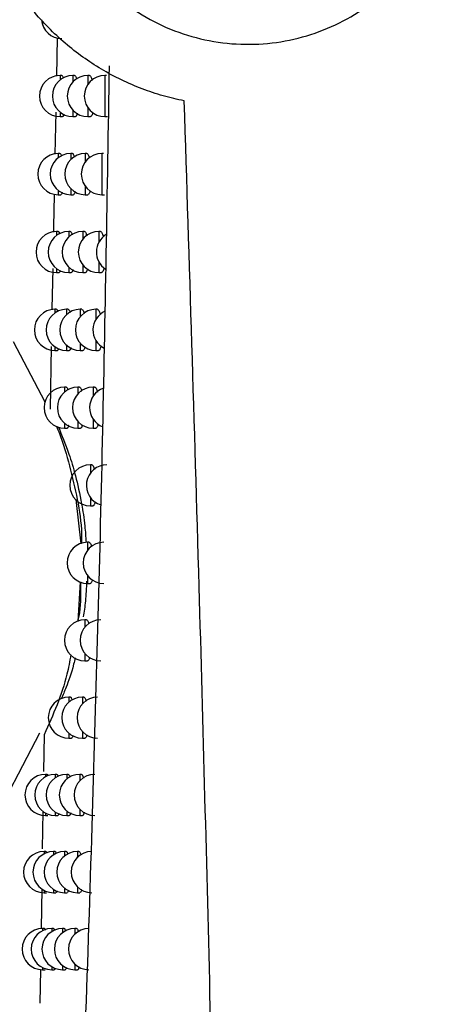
# Model space of a CAD drawing. Header units: millimetres. Extents: x -0.53 to 0.61, y -0.22 to 0.52.
# Tile 13 of 77: x -0.0652 to -0.0547, y 0.0554 to 0.0793. Entities that reach past the tile are written whole.
import ezdxf

# ---------------------------------------------------------------- set-up
doc = ezdxf.new("R2010")
doc.units = ezdxf.units.MM
doc.layers.add('FORMAT', color=7, linetype='Continuous')

msp = doc.modelspace()

# ---------------------------------------------------------------- linework, layer by layer
at = {"layer": 'FORMAT', "color": 7, "linetype": 'Continuous', "lineweight": 25}
for p, q in [((-0.064327, 0.07887), (-0.064346, 0.077942)), ((-0.064221, 0.077957), (-0.064261, 0.077957)), ((-0.064261, 0.077957), (-0.064261, 0.077847)), ((-0.063909, 0.077957), (-0.063948, 0.077957)), ((-0.063948, 0.077957), (-0.063948, 0.077801)), ((-0.063546, 0.077957), (-0.063585, 0.077957)), ((-0.063585, 0.077957), (-0.063585, 0.077738)), ((-0.063133, 0.077957), (-0.063171, 0.077957)), ((-0.063171, 0.077957), (-0.063171, 0.076957)), ((-0.064363, 0.077062), (-0.064384, 0.076047)), ((-0.064261, 0.077067), (-0.064261, 0.076957)), ((-0.063948, 0.077113), (-0.063948, 0.076957)), ((-0.063585, 0.077176), (-0.063585, 0.076957)), ((-0.064261, 0.076957), (-0.0642, 0.076957)), ((-0.063948, 0.076957), (-0.063885, 0.076957)), ((-0.063585, 0.076957), (-0.063521, 0.076957)), ((-0.063171, 0.076957), (-0.063106, 0.076957)), ((-0.064263, 0.076061), (-0.064303, 0.076061)), ((-0.064303, 0.076061), (-0.064303, 0.075959)), ((-0.06396, 0.076061), (-0.064, 0.076061)), ((-0.064, 0.076061), (-0.064, 0.075916)), ((-0.063609, 0.076061), (-0.063647, 0.076061)), ((-0.063647, 0.076061), (-0.063647, 0.075859)), ((-0.063207, 0.076061), (-0.063245, 0.076061)), ((-0.063245, 0.076061), (-0.063245, 0.075061)), ((-0.064303, 0.075164), (-0.064303, 0.075061)), ((-0.064, 0.075207), (-0.064, 0.075061)), ((-0.063647, 0.075264), (-0.063647, 0.075061)), ((-0.064303, 0.075061), (-0.064242, 0.075061)), ((-0.064, 0.075061), (-0.063937, 0.075061)), ((-0.063647, 0.075061), (-0.063583, 0.075061)), ((-0.063245, 0.075061), (-0.06318, 0.075061)), ((-0.064304, 0.074168), (-0.064345, 0.074168)), ((-0.064345, 0.074168), (-0.064345, 0.074072)), ((-0.064011, 0.074168), (-0.06405, 0.074168)), ((-0.06405, 0.074168), (-0.06405, 0.074032)), ((-0.06367, 0.074168), (-0.063708, 0.074168)), ((-0.063708, 0.074168), (-0.063708, 0.07398)), ((-0.063279, 0.074168), (-0.063317, 0.074168)), ((-0.063317, 0.074168), (-0.063317, 0.073906)), ((-0.063317, 0.073429), (-0.063317, 0.073168)), ((-0.064439, 0.073268), (-0.064458, 0.07229)), ((-0.064345, 0.073264), (-0.064345, 0.073168)), ((-0.06405, 0.073304), (-0.06405, 0.073168)), ((-0.063708, 0.073356), (-0.063708, 0.073168)), ((-0.064345, 0.073168), (-0.064284, 0.073168)), ((-0.06405, 0.073168), (-0.063988, 0.073168)), ((-0.063708, 0.073168), (-0.063645, 0.073168)), ((-0.063317, 0.073168), (-0.063253, 0.073168)), ((-0.064345, 0.072277), (-0.064386, 0.072277)), ((-0.064386, 0.072277), (-0.064386, 0.072187)), ((-0.064061, 0.072277), (-0.0641, 0.072277)), ((-0.0641, 0.072277), (-0.0641, 0.07215)), ((-0.063729, 0.072277), (-0.063768, 0.072277)), ((-0.063768, 0.072277), (-0.063768, 0.072102)), ((-0.06335, 0.072277), (-0.063388, 0.072277)), ((-0.063388, 0.072277), (-0.063388, 0.072036)), ((-0.063388, 0.071518), (-0.063388, 0.071277)), ((-0.065405, 0.071496), (-0.064635, 0.07003)), ((-0.064475, 0.071375), (-0.064504, 0.069852)), ((-0.064386, 0.071367), (-0.064386, 0.071277)), ((-0.064386, 0.071277), (-0.064325, 0.071277)), ((-0.0641, 0.071404), (-0.0641, 0.071277)), ((-0.0641, 0.071277), (-0.064038, 0.071277)), ((-0.063768, 0.071452), (-0.063768, 0.071277)), ((-0.063768, 0.071277), (-0.063704, 0.071277)), ((-0.063388, 0.071277), (-0.063323, 0.071277)), ((-0.064109, 0.070388), (-0.064149, 0.070388)), ((-0.064149, 0.070388), (-0.064149, 0.07027)), ((-0.063787, 0.070388), (-0.063826, 0.070388)), ((-0.063826, 0.070388), (-0.063826, 0.070225)), ((-0.063419, 0.070388), (-0.063457, 0.070388)), ((-0.063457, 0.070388), (-0.063457, 0.070166)), ((-0.063457, 0.06961), (-0.063457, 0.069388)), ((-0.064149, 0.069507), (-0.064149, 0.069388)), ((-0.064149, 0.069388), (-0.064087, 0.069388)), ((-0.063826, 0.069551), (-0.063826, 0.069388)), ((-0.063826, 0.069388), (-0.063763, 0.069388)), ((-0.063457, 0.069388), (-0.063392, 0.069388)), ((-0.063486, 0.068502), (-0.063524, 0.068502)), ((-0.063524, 0.068502), (-0.063524, 0.068296)), ((-0.063524, 0.067708), (-0.063524, 0.067502)), ((-0.063877, 0.06766), (-0.063756, 0.066581)), ((-0.063524, 0.067502), (-0.06346, 0.067502)), ((-0.063552, 0.066618), (-0.06359, 0.066618)), ((-0.06359, 0.066618), (-0.06359, 0.066427)), ((-0.06359, 0.065809), (-0.06359, 0.065618)), ((-0.063768, 0.065659), (-0.063828, 0.064697)), ((-0.06359, 0.065618), (-0.063526, 0.065618)), ((-0.063617, 0.064737), (-0.063655, 0.064737)), ((-0.063655, 0.064737), (-0.063655, 0.064559)), ((-0.063655, 0.063914), (-0.063655, 0.063737)), ((-0.063655, 0.063737), (-0.063591, 0.063737)), ((-0.064008, 0.062858), (-0.064047, 0.062858)), ((-0.064047, 0.062858), (-0.064047, 0.062734)), ((-0.06368, 0.062858), (-0.063718, 0.062858)), ((-0.063718, 0.062858), (-0.063718, 0.062692)), ((-0.064762, 0.061981), (-0.065588, 0.060394)), ((-0.064647, 0.061945), (-0.064662, 0.061051)), ((-0.064047, 0.061981), (-0.064047, 0.061858)), ((-0.063718, 0.062023), (-0.063718, 0.061858)), ((-0.064047, 0.061858), (-0.063984, 0.061858)), ((-0.063718, 0.061858), (-0.063654, 0.061858)), ((-0.064573, 0.060981), (-0.064614, 0.060981)), ((-0.064614, 0.060981), (-0.064614, 0.060922)), ((-0.064337, 0.060981), (-0.064377, 0.060981)), ((-0.064377, 0.060981), (-0.064377, 0.060897)), ((-0.06406, 0.060981), (-0.064099, 0.060981)), ((-0.064099, 0.060981), (-0.064099, 0.060866)), ((-0.063742, 0.060981), (-0.06378, 0.060981)), ((-0.06378, 0.060981), (-0.06378, 0.060827)), ((-0.064678, 0.060076), (-0.064693, 0.059172)), ((-0.064614, 0.060041), (-0.064614, 0.059981)), ((-0.064377, 0.060066), (-0.064377, 0.059981)), ((-0.064099, 0.060097), (-0.064099, 0.059981)), ((-0.06378, 0.060136), (-0.06378, 0.059981)), ((-0.064614, 0.059981), (-0.064555, 0.059981)), ((-0.064377, 0.059981), (-0.064316, 0.059981)), ((-0.064099, 0.059981), (-0.064037, 0.059981)), ((-0.06378, 0.059981), (-0.063716, 0.059981)), ((-0.064608, 0.059107), (-0.06465, 0.059107)), ((-0.06465, 0.059107), (-0.06465, 0.059052)), ((-0.06438, 0.059107), (-0.06442, 0.059107)), ((-0.06442, 0.059107), (-0.06442, 0.059028)), ((-0.064111, 0.059107), (-0.06415, 0.059107)), ((-0.06415, 0.059107), (-0.06415, 0.058999)), ((-0.063802, 0.059107), (-0.06384, 0.059107)), ((-0.06384, 0.059107), (-0.06384, 0.058963)), ((-0.064708, 0.058197), (-0.064724, 0.057233)), ((-0.06465, 0.058163), (-0.06465, 0.058107)), ((-0.06442, 0.058186), (-0.06442, 0.058107)), ((-0.06415, 0.058215), (-0.06415, 0.058107)), ((-0.06384, 0.058252), (-0.06384, 0.058107)), ((-0.06465, 0.058107), (-0.064591, 0.058107)), ((-0.06442, 0.058107), (-0.06436, 0.058107)), ((-0.06415, 0.058107), (-0.064088, 0.058107)), ((-0.06384, 0.058107), (-0.063777, 0.058107)), ((-0.064643, 0.057236), (-0.064684, 0.057236)), ((-0.064684, 0.057236), (-0.064684, 0.057184)), ((-0.064422, 0.057236), (-0.064462, 0.057236)), ((-0.064462, 0.057236), (-0.064462, 0.057162)), ((-0.064161, 0.057236), (-0.064201, 0.057236)), ((-0.064201, 0.057236), (-0.064201, 0.057135)), ((-0.063861, 0.057236), (-0.063899, 0.057236)), ((-0.063899, 0.057236), (-0.063899, 0.057101)), ((-0.06474, 0.056244), (-0.064754, 0.055424)), ((-0.064684, 0.056288), (-0.064684, 0.056236)), ((-0.064684, 0.056236), (-0.064626, 0.056236)), ((-0.064462, 0.05631), (-0.064462, 0.056236)), ((-0.064462, 0.056236), (-0.064402, 0.056236)), ((-0.064201, 0.056337), (-0.064201, 0.056236)), ((-0.064201, 0.056236), (-0.064139, 0.056236)), ((-0.063899, 0.056371), (-0.063899, 0.056236)), ((-0.063899, 0.056236), (-0.063836, 0.056236))]:
    msp.add_line(p, q, dxfattribs=at)
for centre, start, end in [((-0.064217, 0.079355), 185.297228, 270), ((-0.064261, 0.077457), 90, 270), ((-0.063948, 0.077457), 90, 270), ((-0.063585, 0.077457), 90, 270), ((-0.063171, 0.077457), 90, 270), ((-0.064303, 0.075561), 90, 270), ((-0.064, 0.075561), 90, 270), ((-0.063647, 0.075561), 90, 270), ((-0.063245, 0.075561), 90, 270), ((-0.064345, 0.073668), 90, 270), ((-0.06405, 0.073668), 90, 270), ((-0.063708, 0.073668), 90, 270), ((-0.063317, 0.073668), 90, 270), ((-0.062878, 0.073668), 121.480847, 236.509713), ((-0.064386, 0.071777), 90, 270), ((-0.0641, 0.071777), 90, 270), ((-0.063768, 0.071777), 90, 270), ((-0.063388, 0.071777), 90, 270), ((-0.06296, 0.071777), 114.807088, 242.642978), ((-0.064149, 0.069888), 90, 270), ((-0.063826, 0.069888), 90, 270), ((-0.063457, 0.069888), 90, 270), ((-0.063041, 0.069888), 109.289711, 248.541928), ((-0.063524, 0.068002), 90, 270), ((-0.06312, 0.068002), 90, 252.534739), ((-0.06359, 0.066118), 90, 270), ((-0.063197, 0.066118), 90, 270), ((-0.063655, 0.064237), 90, 270), ((-0.063272, 0.064237), 90, 270), ((-0.064047, 0.062358), 90, 270), ((-0.063718, 0.062358), 90, 270), ((-0.063346, 0.062358), 90, 270), ((-0.064614, 0.060481), 90, 270), ((-0.064377, 0.060481), 90, 270), ((-0.064099, 0.060481), 90, 270), ((-0.06378, 0.060481), 90, 270), ((-0.063418, 0.060481), 90, 270), ((-0.06465, 0.058607), 90, 270), ((-0.06442, 0.058607), 90, 270), ((-0.06415, 0.058607), 90, 270), ((-0.06384, 0.058607), 90, 270), ((-0.063489, 0.058607), 90, 270), ((-0.064684, 0.056736), 90, 270), ((-0.064462, 0.056736), 90, 270), ((-0.064201, 0.056736), 90, 270), ((-0.063899, 0.056736), 90, 270), ((-0.063558, 0.056736), 90, 270)]:
    msp.add_arc(centre, 0.0005, start, end, dxfattribs=at)
for points, knots in [([(-0.0612385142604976, 0.0773391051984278), (-0.0614111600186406, 0.0773776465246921), (-0.0617576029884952, 0.0774549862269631), (-0.0622686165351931, 0.0776273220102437), (-0.0627713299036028, 0.0778424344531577), (-0.0632540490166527, 0.0781013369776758), (-0.0637114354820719, 0.0783993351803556), (-0.0641428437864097, 0.0787356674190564), (-0.0645503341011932, 0.0791141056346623), (-0.0650382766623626, 0.0796543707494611), (-0.0654531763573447, 0.0802513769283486), (-0.0657863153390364, 0.0808891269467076), (-0.065993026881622, 0.081383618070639), (-0.0662088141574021, 0.082050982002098), (-0.0663413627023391, 0.0827360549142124), (-0.0663885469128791, 0.0834260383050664), (-0.066379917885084, 0.084113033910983), (-0.0662893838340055, 0.084791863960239), (-0.0661188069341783, 0.0854523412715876), (-0.0658946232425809, 0.0861007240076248), (-0.0655925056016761, 0.0867201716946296), (-0.0652181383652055, 0.0872984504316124), (-0.0648993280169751, 0.0877126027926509), (-0.0645448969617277, 0.0881023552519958), (-0.0641563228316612, 0.088464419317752), (-0.0637350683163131, 0.0887957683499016), (-0.0632851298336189, 0.0890920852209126), (-0.0628068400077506, 0.089352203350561), (-0.0623026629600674, 0.0895721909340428), (-0.0618698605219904, 0.0897198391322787), (-0.0616058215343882, 0.0897882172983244), (-0.0615211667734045, 0.0898101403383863)], [0, 0, 0, 0, 0.0311589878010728, 0.0625257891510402, 0.0945576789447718, 0.1268243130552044, 0.157985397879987, 0.1893723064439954, 0.2214877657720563, 0.2538621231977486, 0.3144952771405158, 0.3453052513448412, 0.3766026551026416, 0.4057389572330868, 0.4646989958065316, 0.4948096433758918, 0.5236372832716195, 0.5820401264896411, 0.6116710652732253, 0.6410900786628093, 0.7005630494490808, 0.730869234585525, 0.7613961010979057, 0.7921220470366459, 0.8234634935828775, 0.8550127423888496, 0.8868285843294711, 0.9188563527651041, 0.9515471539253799, 0.9844653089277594, 1, 1, 1, 1]), ([(-0.0547734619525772, 0.0845300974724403), (-0.0547340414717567, 0.0839826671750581), (-0.0546552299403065, 0.0828882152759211), (-0.055214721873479, 0.0813149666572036), (-0.0562172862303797, 0.0799916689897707), (-0.0576344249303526, 0.0790500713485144), (-0.0593191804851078, 0.0786248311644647), (-0.0610770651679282, 0.0788017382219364), (-0.0626694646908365, 0.079575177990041), (-0.0638815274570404, 0.0808282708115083), (-0.0645839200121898, 0.0823710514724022), (-0.064743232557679, 0.0840132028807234), (-0.0643774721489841, 0.0856024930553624), (-0.0635193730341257, 0.0870069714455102), (-0.0622232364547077, 0.088085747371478), (-0.0605977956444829, 0.0886902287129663), (-0.0588300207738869, 0.0887051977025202), (-0.0571582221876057, 0.0881068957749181), (-0.0558217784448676, 0.0869873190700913), (-0.0550453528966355, 0.0857091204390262), (-0.054846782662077, 0.0848480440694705), (-0.0547734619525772, 0.0845300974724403)], [0, 0, 0, 0, 0.0513642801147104, 0.1026902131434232, 0.1552145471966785, 0.209643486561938, 0.2658137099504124, 0.3228168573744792, 0.3791949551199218, 0.4336005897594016, 0.4856268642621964, 0.5360829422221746, 0.5864846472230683, 0.6383004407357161, 0.6923771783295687, 0.7485839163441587, 0.8057749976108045, 0.8622949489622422, 0.9168830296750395, 0.9693096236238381, 1, 1, 1, 1]), ([(-0.0644724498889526, 0.0349402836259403), (-0.0644537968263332, 0.0353325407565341), (-0.0643605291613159, 0.0372938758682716), (-0.0641258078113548, 0.0424143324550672), (-0.0637939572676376, 0.0503598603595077), (-0.0634675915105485, 0.0597756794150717), (-0.0632108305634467, 0.0690534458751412), (-0.0631097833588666, 0.075146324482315), (-0.0630592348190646, 0.0781942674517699)], [0, 0, 0, 0, 0.0278176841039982, 0.1390919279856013, 0.3616631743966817, 0.5844785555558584, 0.79213673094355, 1, 1, 1, 1]), ([(-0.0642205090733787, 0.07795517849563), (-0.0642180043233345, 0.0779553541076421), (-0.0642114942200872, 0.0779558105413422), (-0.0642006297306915, 0.0779396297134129), (-0.0641909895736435, 0.0779187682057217), (-0.0641857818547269, 0.0778988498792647), (-0.06418449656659, 0.0778939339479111)], [0, 0, 0, 0, 0.20905103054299, 0.5433451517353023, 0.8872955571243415, 1, 1, 1, 1]), ([(-0.0639086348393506, 0.0779551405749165), (-0.0639058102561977, 0.0779553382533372), (-0.0638982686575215, 0.0779558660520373), (-0.0638855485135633, 0.0779408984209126), (-0.0638713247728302, 0.0779105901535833), (-0.0638617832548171, 0.0778843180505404), (-0.0638575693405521, 0.0778659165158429), (-0.0638575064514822, 0.0778656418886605)], [0, 0, 0, 0, 0.1642863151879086, 0.4386422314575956, 0.720915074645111, 0.9958348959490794, 0.9999999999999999, 0.9999999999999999, 0.9999999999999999, 0.9999999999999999]), ([(-0.0635463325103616, 0.0779551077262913), (-0.0635432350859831, 0.0779553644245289), (-0.0635346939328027, 0.0779560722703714), (-0.0635202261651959, 0.077941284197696), (-0.0635037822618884, 0.0779118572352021), (-0.0634901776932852, 0.0778765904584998), (-0.0634828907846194, 0.0778474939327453), (-0.0634803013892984, 0.0778371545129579)], [0, 0, 0, 0, 0.1370135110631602, 0.3778149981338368, 0.6255581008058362, 0.8669424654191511, 1, 1, 1, 1]), ([(-0.0601570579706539, 0.0315263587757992), (-0.0602252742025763, 0.03605484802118), (-0.0603446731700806, 0.0439810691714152), (-0.0605991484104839, 0.0553222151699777), (-0.060881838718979, 0.0660628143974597), (-0.0611140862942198, 0.0734053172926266), (-0.0612385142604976, 0.0773391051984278)], [0, 0, 0, 0, 0.2970298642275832, 0.5198917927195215, 0.7427792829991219, 1, 1, 1, 1]), ([(-0.0641660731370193, 0.0770182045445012), (-0.0641693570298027, 0.0770062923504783), (-0.0641760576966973, 0.0769819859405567), (-0.064187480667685, 0.0769630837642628), (-0.0641955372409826, 0.0769545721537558), (-0.0641997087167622, 0.0769569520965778), (-0.0641997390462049, 0.0769569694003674)], [0, 0, 0, 0, 0.3206723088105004, 0.6543204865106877, 0.9974866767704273, 1, 1, 1, 1]), ([(-0.0638410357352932, 0.0770376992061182), (-0.0638423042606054, 0.0770319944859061), (-0.0638471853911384, 0.0770100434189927), (-0.0638571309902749, 0.0769841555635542), (-0.0638705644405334, 0.0769630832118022), (-0.0638801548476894, 0.0769546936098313), (-0.0638851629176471, 0.0769570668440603), (-0.0638853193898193, 0.0769571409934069)], [0, 0, 0, 0, 0.1037224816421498, 0.3991114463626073, 0.6905891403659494, 0.99033276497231, 1, 1, 1, 1]), ([(-0.0634650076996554, 0.0770569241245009), (-0.0634680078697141, 0.0770448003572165), (-0.0634751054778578, 0.0770161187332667), (-0.0634881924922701, 0.0769847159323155), (-0.0635036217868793, 0.0769635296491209), (-0.0635147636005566, 0.0769548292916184), (-0.0635206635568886, 0.0769571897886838), (-0.0635209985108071, 0.0769573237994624)], [0, 0, 0, 0, 0.1924863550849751, 0.4553717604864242, 0.7159527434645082, 0.9838739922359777, 1, 1, 1, 1]), ([(-0.0642629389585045, 0.0760595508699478), (-0.0642604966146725, 0.07605972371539), (-0.064254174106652, 0.0760601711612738), (-0.0642436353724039, 0.0760437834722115), (-0.0642347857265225, 0.0760245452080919), (-0.0642302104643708, 0.0760067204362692), (-0.0642294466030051, 0.076003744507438)], [0, 0, 0, 0, 0.2197364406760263, 0.5688328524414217, 0.9280146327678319, 0.9999999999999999, 0.9999999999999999, 0.9999999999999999, 0.9999999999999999]), ([(-0.0639604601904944, 0.076059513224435), (-0.0639576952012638, 0.0760597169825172), (-0.0639503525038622, 0.076060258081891), (-0.0639380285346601, 0.0760447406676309), (-0.0639245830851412, 0.0760175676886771), (-0.063916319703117, 0.0759889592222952), (-0.0639125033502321, 0.0759757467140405)], [0, 0, 0, 0, 0.1717981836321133, 0.4562267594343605, 0.7488642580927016, 1, 1, 1, 1]), ([(-0.0636086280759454, 0.0760594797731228), (-0.0636055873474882, 0.0760597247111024), (-0.0635972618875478, 0.0760603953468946), (-0.0635831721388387, 0.0760455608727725), (-0.0635672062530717, 0.076015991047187), (-0.0635545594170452, 0.0759826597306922), (-0.0635480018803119, 0.0759559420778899), (-0.0635460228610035, 0.0759478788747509)], [0, 0, 0, 0, 0.1424262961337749, 0.389960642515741, 0.6446319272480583, 0.8927523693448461, 1, 1, 1, 1]), ([(-0.0642108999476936, 0.0751189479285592), (-0.0642137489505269, 0.0751083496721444), (-0.0642199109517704, 0.0750854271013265), (-0.0642306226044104, 0.0750674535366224), (-0.0642384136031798, 0.0750589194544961), (-0.0642424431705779, 0.0750612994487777), (-0.0642424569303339, 0.0750613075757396)], [0, 0, 0, 0, 0.2973512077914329, 0.6431297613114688, 0.9987813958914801, 1, 1, 1, 1]), ([(-0.0638953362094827, 0.0751379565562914), (-0.0638962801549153, 0.0751336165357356), (-0.0639007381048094, 0.0751131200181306), (-0.0639100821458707, 0.0750884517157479), (-0.0639231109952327, 0.0750673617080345), (-0.0639324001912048, 0.0750590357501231), (-0.0639372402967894, 0.0750614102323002), (-0.0639373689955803, 0.0750614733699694)], [0, 0, 0, 0, 0.0814954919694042, 0.384876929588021, 0.683990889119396, 0.9915972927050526, 1, 1, 1, 1]), ([(-0.0635302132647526, 0.0751568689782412), (-0.0635327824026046, 0.0751462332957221), (-0.0635393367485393, 0.0751190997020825), (-0.0635516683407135, 0.075088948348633), (-0.0635666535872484, 0.0750677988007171), (-0.0635774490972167, 0.0750591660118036), (-0.0635831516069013, 0.0750615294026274), (-0.0635834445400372, 0.0750616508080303)], [0, 0, 0, 0, 0.1738522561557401, 0.443529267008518, 0.7105640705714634, 0.9851319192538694, 1, 1, 1, 1]), ([(-0.0644035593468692, 0.075075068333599), (-0.0644058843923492, 0.0749606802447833), (-0.0644121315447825, 0.0746533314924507), (-0.0644180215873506, 0.0743470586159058), (-0.0644217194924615, 0.0741547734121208)], [0, 0, 0, 0, 0.3721768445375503, 0.9999999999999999, 0.9999999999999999, 0.9999999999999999, 0.9999999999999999]), ([(-0.0643044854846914, 0.0741662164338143), (-0.064302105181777, 0.0741663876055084), (-0.0642959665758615, 0.074166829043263), (-0.0642857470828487, 0.0741502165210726), (-0.0642775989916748, 0.074132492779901), (-0.0642735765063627, 0.0741165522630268), (-0.0642732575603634, 0.0741152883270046)], [0, 0, 0, 0, 0.2302364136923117, 0.593760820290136, 0.9677889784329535, 1, 1, 1, 1]), ([(-0.0640111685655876, 0.0741661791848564), (-0.0640084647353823, 0.0741663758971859), (-0.0640013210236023, 0.0741668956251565), (-0.0639893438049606, 0.0741512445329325), (-0.0639768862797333, 0.0741256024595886), (-0.0639694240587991, 0.0740991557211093), (-0.0639662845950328, 0.0740880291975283)], [0, 0, 0, 0, 0.1799032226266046, 0.4753171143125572, 0.7792583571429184, 1, 1, 1, 1]), ([(-0.0636695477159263, 0.0741661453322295), (-0.0636665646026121, 0.0741663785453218), (-0.0636584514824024, 0.0741670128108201), (-0.0636447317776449, 0.0741521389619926), (-0.0636292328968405, 0.0741224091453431), (-0.0636174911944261, 0.0740910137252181), (-0.0636116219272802, 0.074066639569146), (-0.0636102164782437, 0.0740608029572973)], [0, 0, 0, 0, 0.1480315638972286, 0.402598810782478, 0.6645070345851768, 0.9196631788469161, 1, 1, 1, 1]), ([(-0.0632793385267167, 0.0741661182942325), (-0.063276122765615, 0.0741664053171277), (-0.063267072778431, 0.0741672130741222), (-0.0632516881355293, 0.0741525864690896), (-0.0632340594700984, 0.074123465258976), (-0.0632180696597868, 0.0740839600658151), (-0.06320897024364, 0.0740495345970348), (-0.0632048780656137, 0.0740340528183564)], [0, 0, 0, 0, 0.1252111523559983, 0.3523767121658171, 0.5860866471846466, 0.8138554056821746, 1, 1, 1, 1]), ([(-0.0642547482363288, 0.0732220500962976), (-0.0642571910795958, 0.0732128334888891), (-0.0642628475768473, 0.0731914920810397), (-0.0642728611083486, 0.0731723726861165), (-0.0642804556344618, 0.0731694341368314), (-0.0642843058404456, 0.0731679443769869)], [0, 0, 0, 0, 0.2726074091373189, 0.6312329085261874, 1, 1, 1, 1]), ([(-0.0639484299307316, 0.0732405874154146), (-0.0639490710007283, 0.073237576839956), (-0.0639531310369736, 0.0732185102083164), (-0.0639619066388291, 0.0731950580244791), (-0.0639745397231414, 0.0731739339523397), (-0.0639835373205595, 0.0731656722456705), (-0.0639882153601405, 0.0731680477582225), (-0.0639883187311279, 0.0731681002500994)], [0, 0, 0, 0, 0.0584361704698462, 0.3700890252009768, 0.677113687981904, 0.9928651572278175, 1, 1, 1, 1]), ([(-0.0635939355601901, 0.0732591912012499), (-0.0635961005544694, 0.0732500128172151), (-0.0636021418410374, 0.0732244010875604), (-0.0636137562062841, 0.0731954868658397), (-0.0636283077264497, 0.0731743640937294), (-0.0636387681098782, 0.0731657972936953), (-0.0636442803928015, 0.0731681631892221), (-0.0636445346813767, 0.0731682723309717)], [0, 0, 0, 0, 0.1545396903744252, 0.4312337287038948, 0.7049451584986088, 0.9863887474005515, 1, 1, 1, 1]), ([(-0.0631901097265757, 0.0732777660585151), (-0.0631941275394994, 0.0732623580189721), (-0.0632024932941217, 0.0732302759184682), (-0.0632173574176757, 0.0731961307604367), (-0.0632338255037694, 0.0731748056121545), (-0.0632458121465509, 0.0731659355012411), (-0.0632522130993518, 0.0731682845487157), (-0.063252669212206, 0.0731684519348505)], [0, 0, 0, 0, 0.2299849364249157, 0.4788668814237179, 0.7262089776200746, 0.9804904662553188, 1, 1, 1, 1]), ([(-0.0643451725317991, 0.072275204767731), (-0.064342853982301, 0.072275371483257), (-0.0643368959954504, 0.072275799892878), (-0.0643269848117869, 0.0722590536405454), (-0.0643192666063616, 0.0722419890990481), (-0.0643155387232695, 0.0722268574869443), (-0.0643154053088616, 0.0722263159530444)], [0, 0, 0, 0, 0.235586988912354, 0.6053889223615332, 0.9858775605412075, 1, 1, 1, 1]), ([(-0.0640607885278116, 0.0722751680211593), (-0.0640581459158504, 0.0722753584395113), (-0.0640511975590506, 0.0722758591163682), (-0.0640395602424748, 0.0722600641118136), (-0.0640280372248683, 0.0722359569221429), (-0.0640213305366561, 0.0722116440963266), (-0.0640188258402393, 0.0722025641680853)], [0, 0, 0, 0, 0.1885015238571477, 0.4956368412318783, 0.8116392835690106, 1, 1, 1, 1]), ([(-0.063729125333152, 0.0722751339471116), (-0.0637262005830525, 0.0722753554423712), (-0.0637182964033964, 0.0722759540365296), (-0.0637049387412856, 0.0722610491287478), (-0.0636898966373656, 0.0722311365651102), (-0.0636790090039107, 0.0722016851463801), (-0.0636737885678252, 0.072179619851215), (-0.063672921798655, 0.0721759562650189)], [0, 0, 0, 0, 0.1538412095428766, 0.41575810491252, 0.6852292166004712, 0.9477373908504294, 1, 1, 1, 1]), ([(-0.0633499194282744, 0.0722751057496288), (-0.0633467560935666, 0.0722753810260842), (-0.0633379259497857, 0.0722761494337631), (-0.0633229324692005, 0.0722614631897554), (-0.0633058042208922, 0.0722322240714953), (-0.0632908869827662, 0.0721946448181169), (-0.063282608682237, 0.0721626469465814), (-0.063279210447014, 0.0721495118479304)], [0, 0, 0, 0, 0.1301882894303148, 0.3634080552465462, 0.6033478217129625, 0.8371746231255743, 1, 1, 1, 1]), ([(-0.0642976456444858, 0.0713275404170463), (-0.0642997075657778, 0.071319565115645), (-0.0643048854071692, 0.0712995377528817), (-0.0643142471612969, 0.0712813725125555), (-0.0643215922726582, 0.0712784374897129), (-0.0643253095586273, 0.0712769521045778)], [0, 0, 0, 0, 0.2463290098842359, 0.618574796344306, 1, 1, 1, 1]), ([(-0.0640003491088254, 0.0713456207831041), (-0.0640007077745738, 0.0713439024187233), (-0.064004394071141, 0.0713262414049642), (-0.0640126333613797, 0.0713040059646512), (-0.0640248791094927, 0.0712828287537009), (-0.0640335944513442, 0.07127463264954), (-0.0640381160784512, 0.07127700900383), (-0.064038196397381, 0.0712770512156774)], [0, 0, 0, 0, 0.0345139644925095, 0.3547277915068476, 0.6699478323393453, 0.9941371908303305, 1, 1, 1, 1]), ([(-0.06365621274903, 0.0713639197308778), (-0.0636579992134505, 0.0713561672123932), (-0.0636635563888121, 0.0713320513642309), (-0.0636744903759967, 0.0713043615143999), (-0.0636886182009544, 0.0712832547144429), (-0.063698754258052, 0.0712747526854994), (-0.0637040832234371, 0.0712771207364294), (-0.0637043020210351, 0.071277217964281)], [0, 0, 0, 0, 0.1345255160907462, 0.418470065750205, 0.6990886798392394, 0.9876451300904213, 0.9999999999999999, 0.9999999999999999, 0.9999999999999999, 0.9999999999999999]), ([(-0.0632638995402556, 0.0713819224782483), (-0.063267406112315, 0.0713681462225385), (-0.0632751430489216, 0.07133775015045), (-0.0632891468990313, 0.0713049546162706), (-0.0633051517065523, 0.0712836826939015), (-0.0633167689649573, 0.0712748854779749), (-0.0633229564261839, 0.0712772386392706), (-0.0633233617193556, 0.0712773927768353)], [0, 0, 0, 0, 0.2117971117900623, 0.4673113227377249, 0.720952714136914, 0.9817217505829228, 0.9999999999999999, 0.9999999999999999, 0.9999999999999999, 0.9999999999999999]), ([(-0.0641093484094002, 0.0703865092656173), (-0.0641067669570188, 0.0703866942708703), (-0.0641000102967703, 0.0703871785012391), (-0.0640887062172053, 0.0703712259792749), (-0.0640780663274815, 0.0703486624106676), (-0.0640720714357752, 0.0703264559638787), (-0.0640701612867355, 0.0703193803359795)], [0, 0, 0, 0, 0.1976419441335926, 0.5173054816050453, 0.8461993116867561, 1, 1, 1, 1]), ([(-0.0637873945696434, 0.0703864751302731), (-0.0637845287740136, 0.0703866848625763), (-0.0637768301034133, 0.0703872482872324), (-0.0637638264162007, 0.070372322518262), (-0.0637492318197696, 0.0703421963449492), (-0.0637391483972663, 0.0703147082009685), (-0.0637345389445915, 0.0702949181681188), (-0.0637341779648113, 0.0702933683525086)], [0, 0, 0, 0, 0.1598680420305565, 0.4294693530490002, 0.7068478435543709, 0.9770423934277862, 1, 1, 1, 1]), ([(-0.0634189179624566, 0.0703864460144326), (-0.0634158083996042, 0.0703867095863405), (-0.0634071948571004, 0.0703874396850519), (-0.0633925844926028, 0.0703726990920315), (-0.0633759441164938, 0.0703433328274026), (-0.0633620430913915, 0.0703076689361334), (-0.0633545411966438, 0.0702780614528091), (-0.0633517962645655, 0.0702672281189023)], [0, 0, 0, 0, 0.1353264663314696, 0.3748566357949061, 0.6212898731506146, 0.8614305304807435, 1, 1, 1, 1]), ([(-0.0643475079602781, 0.06943948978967), (-0.0642994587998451, 0.0693180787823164), (-0.0641484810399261, 0.0689365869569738), (-0.0639083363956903, 0.0680024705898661), (-0.0637201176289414, 0.0671633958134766), (-0.0637383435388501, 0.0665973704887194), (-0.0637387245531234, 0.066585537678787)], [0, 0, 0, 0, 0.1329533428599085, 0.4177595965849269, 0.9878282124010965, 1, 1, 1, 1]), ([(-0.0643008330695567, 0.0694155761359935), (-0.0642170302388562, 0.0692179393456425), (-0.0640850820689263, 0.0689067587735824), (-0.0638848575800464, 0.0682600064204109), (-0.0637523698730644, 0.0676662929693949), (-0.0636613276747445, 0.0670943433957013), (-0.0636366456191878, 0.0667504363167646), (-0.0636269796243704, 0.0666157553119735)], [0, 0, 0, 0, 0.3679960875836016, 0.5794125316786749, 0.7893616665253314, 0.9175097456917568, 1, 1, 1, 1]), ([(-0.0640511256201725, 0.0694530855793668), (-0.0640512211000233, 0.0694526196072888), (-0.0640545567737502, 0.0694363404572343), (-0.0640622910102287, 0.0694153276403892), (-0.0640741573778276, 0.0693940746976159), (-0.0640825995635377, 0.069385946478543), (-0.0640869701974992, 0.0693883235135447), (-0.0640870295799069, 0.06938835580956)], [0, 0, 0, 0, 0.0096969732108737, 0.3387724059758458, 0.6624831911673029, 0.9954142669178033, 1, 1, 1, 1]), ([(-0.0637170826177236, 0.0694710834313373), (-0.0637185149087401, 0.0694647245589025), (-0.0637236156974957, 0.0694420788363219), (-0.0637339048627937, 0.0694156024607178), (-0.0637476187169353, 0.0693944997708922), (-0.063757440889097, 0.0693860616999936), (-0.0637625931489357, 0.0693884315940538), (-0.063762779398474, 0.0693885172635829)], [0, 0, 0, 0, 0.113785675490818, 0.405222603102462, 0.6929870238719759, 0.9889017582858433, 1, 1, 1, 1]), ([(-0.0633359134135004, 0.0694887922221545), (-0.0633389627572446, 0.069476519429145), (-0.063346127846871, 0.0694476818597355), (-0.0633593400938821, 0.0694161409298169), (-0.0633748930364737, 0.0693949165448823), (-0.0633861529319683, 0.0693861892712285), (-0.0633921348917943, 0.0693885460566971), (-0.0633924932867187, 0.0693886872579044)], [0, 0, 0, 0, 0.1941074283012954, 0.4560971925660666, 0.7158816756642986, 0.9829777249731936, 1, 1, 1, 1]), ([(-0.0634863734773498, 0.0685001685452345), (-0.0634833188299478, 0.0685004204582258), (-0.0634749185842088, 0.068501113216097), (-0.0634606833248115, 0.0684863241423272), (-0.063444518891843, 0.0684568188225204), (-0.063431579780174, 0.0684230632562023), (-0.0634248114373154, 0.0683958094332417), (-0.0634226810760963, 0.0683872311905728)], [0, 0, 0, 0, 0.1406351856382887, 0.3867451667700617, 0.639949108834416, 0.8866726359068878, 0.9999999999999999, 0.9999999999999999, 0.9999999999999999, 0.9999999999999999]), ([(-0.0634062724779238, 0.0675981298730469), (-0.0634088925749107, 0.0675873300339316), (-0.0634155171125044, 0.0675600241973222), (-0.0634279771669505, 0.0675297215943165), (-0.0634430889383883, 0.0675085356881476), (-0.0634540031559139, 0.0674998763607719), (-0.0634597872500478, 0.0675022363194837), (-0.0634601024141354, 0.0675023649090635)], [0, 0, 0, 0, 0.1757918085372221, 0.4444642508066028, 0.7105969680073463, 0.9842309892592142, 1, 1, 1, 1]), ([(-0.0635523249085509, 0.0666163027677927), (-0.0635493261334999, 0.0666165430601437), (-0.0635411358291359, 0.0666171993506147), (-0.0635272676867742, 0.0666023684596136), (-0.0635115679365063, 0.0665727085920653), (-0.0634995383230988, 0.0665408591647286), (-0.0634934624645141, 0.0665159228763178), (-0.0634919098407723, 0.0665095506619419)], [0, 0, 0, 0, 0.1461246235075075, 0.399098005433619, 0.6593644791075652, 0.9129540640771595, 1, 1, 1, 1]), ([(-0.0637669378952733, 0.0656580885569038), (-0.0637583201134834, 0.0654071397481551), (-0.0637471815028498, 0.0650827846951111), (-0.0638172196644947, 0.0647674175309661), (-0.0638330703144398, 0.0646960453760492)], [0, 0, 0, 0, 0.7736855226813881, 1, 1, 1, 1]), ([(-0.0636139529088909, 0.0656773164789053), (-0.0636215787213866, 0.0655076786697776), (-0.0636367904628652, 0.0651692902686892), (-0.0636774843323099, 0.0649282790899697), (-0.0636977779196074, 0.0648080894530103)], [0, 0, 0, 0, 0.5013109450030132, 1, 1, 1, 1]), ([(-0.0634750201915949, 0.065709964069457), (-0.0634772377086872, 0.0657006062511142), (-0.0634833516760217, 0.0656748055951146), (-0.0634950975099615, 0.0656457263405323), (-0.0635097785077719, 0.0656245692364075), (-0.0635203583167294, 0.0656159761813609), (-0.0635259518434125, 0.0656183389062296), (-0.0635262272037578, 0.0656184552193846)], [0, 0, 0, 0, 0.1568298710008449, 0.4323992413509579, 0.7050921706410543, 0.9854821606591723, 1, 1, 1, 1]), ([(-0.0636168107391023, 0.0647348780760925), (-0.06361386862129, 0.0647351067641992), (-0.0636058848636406, 0.064735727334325), (-0.063592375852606, 0.0647208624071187), (-0.063577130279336, 0.0646910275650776), (-0.0635659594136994, 0.0646610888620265), (-0.0635605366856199, 0.0646384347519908), (-0.0635595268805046, 0.0646342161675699)], [0, 0, 0, 0, 0.1518056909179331, 0.4119413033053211, 0.6795778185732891, 0.9403318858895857, 1, 1, 1, 1]), ([(-0.063997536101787, 0.0638827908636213), (-0.0640262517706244, 0.0637255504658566), (-0.0641487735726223, 0.0630546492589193), (-0.0644311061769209, 0.062426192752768), (-0.0646472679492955, 0.0619450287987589)], [0, 0, 0, 0, 0.234371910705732, 1, 1, 1, 1]), ([(-0.0638947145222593, 0.0638090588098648), (-0.0639064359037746, 0.0637577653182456), (-0.0639766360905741, 0.0634505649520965), (-0.0640976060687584, 0.0631281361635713), (-0.0641920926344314, 0.0629059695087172), (-0.0642305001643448, 0.0628156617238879)], [0, 0, 0, 0, 0.1063151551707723, 0.6367290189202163, 1, 1, 1, 1]), ([(-0.0635421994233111, 0.063824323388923), (-0.0635440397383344, 0.0638163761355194), (-0.0635496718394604, 0.0637920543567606), (-0.0635607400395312, 0.0637641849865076), (-0.0635750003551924, 0.0637430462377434), (-0.0635852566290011, 0.0637345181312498), (-0.0635906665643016, 0.0637368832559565), (-0.063590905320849, 0.0637369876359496)], [0, 0, 0, 0, 0.1372004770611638, 0.4198884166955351, 0.6993606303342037, 0.9867318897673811, 1, 1, 1, 1]), ([(-0.0640080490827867, 0.0628559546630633), (-0.0640054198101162, 0.0628561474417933), (-0.0639985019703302, 0.0628566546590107), (-0.063986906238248, 0.062840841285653), (-0.063975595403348, 0.0628172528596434), (-0.0639690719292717, 0.062793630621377), (-0.0639667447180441, 0.0627852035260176)], [0, 0, 0, 0, 0.1908414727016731, 0.5021201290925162, 0.8223842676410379, 1, 1, 1, 1]), ([(-0.0636798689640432, 0.0628559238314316), (-0.0636769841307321, 0.0628561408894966), (-0.0636692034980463, 0.0628567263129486), (-0.0636560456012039, 0.0628418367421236), (-0.0636412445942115, 0.0628117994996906), (-0.0636308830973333, 0.0627837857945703), (-0.0636260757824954, 0.0627633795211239), (-0.0636255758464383, 0.0627612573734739)], [0, 0, 0, 0, 0.1576901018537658, 0.4253031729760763, 0.7006341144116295, 0.9688674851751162, 1, 1, 1, 1]), ([(-0.0639472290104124, 0.0619246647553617), (-0.063947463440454, 0.0619235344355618), (-0.0639509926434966, 0.0619065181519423), (-0.0639590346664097, 0.0618848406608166), (-0.0639711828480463, 0.0618636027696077), (-0.0639798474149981, 0.0618554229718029), (-0.0639843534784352, 0.0618577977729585), (-0.0639844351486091, 0.0618578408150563)], [0, 0, 0, 0, 0.0230536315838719, 0.3470585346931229, 0.6659655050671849, 0.9939457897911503, 1, 1, 1, 1]), ([(-0.0636078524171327, 0.0619412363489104), (-0.0636093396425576, 0.0619346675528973), (-0.0636145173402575, 0.0619117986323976), (-0.0636249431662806, 0.0618851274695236), (-0.0636387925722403, 0.0618639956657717), (-0.063648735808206, 0.0618555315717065), (-0.0636539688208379, 0.0618578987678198), (-0.0636541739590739, 0.0618579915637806)], [0, 0, 0, 0, 0.1168816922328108, 0.4069175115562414, 0.693395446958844, 0.9879808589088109, 0.9999999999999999, 0.9999999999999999, 0.9999999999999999, 0.9999999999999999]), ([(-0.0645725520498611, 0.0609795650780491), (-0.0645705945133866, 0.0609796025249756), (-0.0645656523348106, 0.0609796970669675), (-0.0645584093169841, 0.0609669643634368), (-0.0645533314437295, 0.0609491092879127), (-0.0645512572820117, 0.060941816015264)], [0, 0, 0, 0, 0.2795213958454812, 0.7057057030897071, 1, 1, 1, 1]), ([(-0.0643372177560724, 0.0609795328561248), (-0.0643349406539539, 0.0609796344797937), (-0.0643290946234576, 0.0609798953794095), (-0.0643192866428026, 0.0609649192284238), (-0.0643120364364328, 0.0609432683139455), (-0.0643083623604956, 0.0609322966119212)], [0, 0, 0, 0, 0.2393747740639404, 0.6145496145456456, 1, 1, 1, 1]), ([(-0.0640602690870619, 0.0609795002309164), (-0.0640576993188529, 0.0609796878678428), (-0.0640509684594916, 0.0609801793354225), (-0.0640396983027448, 0.0609642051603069), (-0.064029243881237, 0.060942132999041), (-0.0640234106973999, 0.0609205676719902), (-0.064021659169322, 0.0609140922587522)], [0, 0, 0, 0, 0.1999935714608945, 0.5238326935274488, 0.8570214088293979, 1, 1, 1, 1]), ([(-0.0637415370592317, 0.0609794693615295), (-0.063738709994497, 0.060979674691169), (-0.063731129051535, 0.0609802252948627), (-0.0637183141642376, 0.0609653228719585), (-0.0637039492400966, 0.0609350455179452), (-0.0636943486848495, 0.060908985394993), (-0.0636901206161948, 0.0608907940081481), (-0.0636900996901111, 0.0608907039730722)], [0, 0, 0, 0, 0.163790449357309, 0.4392138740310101, 0.722581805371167, 0.9986269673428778, 0.9999999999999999, 0.9999999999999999, 0.9999999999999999, 0.9999999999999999]), ([(-0.0640016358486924, 0.0600444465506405), (-0.0640051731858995, 0.0600318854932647), (-0.0640122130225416, 0.0600068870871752), (-0.0640241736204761, 0.0599874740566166), (-0.0640325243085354, 0.0599789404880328), (-0.0640368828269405, 0.0599813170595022), (-0.064036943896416, 0.0599813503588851)], [0, 0, 0, 0, 0.3308001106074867, 0.6583423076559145, 0.9952128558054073, 1, 1, 1, 1]), ([(-0.0636720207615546, 0.0600607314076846), (-0.0636731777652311, 0.0600555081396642), (-0.0636779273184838, 0.0600340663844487), (-0.0636877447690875, 0.0600085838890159), (-0.0637011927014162, 0.0599874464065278), (-0.0637108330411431, 0.0599790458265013), (-0.0637158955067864, 0.0599814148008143), (-0.0637160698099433, 0.0599814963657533)], [0, 0, 0, 0, 0.0958507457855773, 0.393471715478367, 0.6871894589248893, 0.9892297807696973, 1, 1, 1, 1]), ([(-0.0642903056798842, 0.060028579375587), (-0.0642920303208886, 0.0600217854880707), (-0.0642967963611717, 0.0600030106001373), (-0.0643056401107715, 0.0599857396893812), (-0.0643128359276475, 0.0599827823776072), (-0.0643164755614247, 0.0599812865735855)], [0, 0, 0, 0, 0.2188961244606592, 0.604918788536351, 1, 1, 1, 1]), ([(-0.0646078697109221, 0.0591056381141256), (-0.0646059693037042, 0.0591056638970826), (-0.0646011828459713, 0.0591057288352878), (-0.0645943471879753, 0.059093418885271), (-0.0645896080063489, 0.0590762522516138), (-0.0645877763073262, 0.0590696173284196)], [0, 0, 0, 0, 0.2877375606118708, 0.724709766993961, 1, 1, 1, 1]), ([(-0.0643799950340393, 0.05910560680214), (-0.0643777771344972, 0.0591056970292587), (-0.0643721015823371, 0.059105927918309), (-0.0643628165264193, 0.0590913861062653), (-0.064356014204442, 0.0590704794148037), (-0.0643526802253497, 0.0590602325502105)], [0, 0, 0, 0, 0.246453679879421, 0.6306691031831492, 1, 1, 1, 1]), ([(-0.0641113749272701, 0.0591055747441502), (-0.0641088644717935, 0.059105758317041), (-0.0641023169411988, 0.0591062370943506), (-0.0640913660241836, 0.0590900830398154), (-0.0640817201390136, 0.059069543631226), (-0.0640765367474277, 0.0590500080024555), (-0.064075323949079, 0.0590454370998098)], [0, 0, 0, 0, 0.209730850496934, 0.5470000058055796, 0.8940080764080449, 1, 1, 1, 1]), ([(-0.0638018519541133, 0.059105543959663), (-0.0637990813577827, 0.0591057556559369), (-0.0637916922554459, 0.0591063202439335), (-0.06377926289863, 0.0590908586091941), (-0.0637657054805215, 0.0590638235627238), (-0.0637573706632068, 0.0590353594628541), (-0.0637535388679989, 0.0590222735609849)], [0, 0, 0, 0, 0.1711904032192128, 0.4565599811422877, 0.7501623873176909, 1, 1, 1, 1]), ([(-0.064335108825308, 0.0581513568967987), (-0.0643365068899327, 0.0581457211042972), (-0.0643408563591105, 0.0581281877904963), (-0.0643491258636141, 0.0581118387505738), (-0.0643560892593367, 0.0581088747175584), (-0.0643596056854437, 0.0581073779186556)], [0, 0, 0, 0, 0.1899455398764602, 0.5909328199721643, 1, 1, 1, 1]), ([(-0.0640551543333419, 0.058166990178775), (-0.0640582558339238, 0.058155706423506), (-0.0640647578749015, 0.0581320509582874), (-0.0640760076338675, 0.0581135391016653), (-0.0640840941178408, 0.058104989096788), (-0.0640883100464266, 0.0581073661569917), (-0.0640883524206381, 0.0581073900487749)], [0, 0, 0, 0, 0.3090673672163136, 0.6479343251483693, 0.9964613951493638, 1, 1, 1, 1]), ([(-0.0637347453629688, 0.0581828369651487), (-0.063735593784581, 0.058178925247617), (-0.0637399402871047, 0.0581588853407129), (-0.0637491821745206, 0.058134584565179), (-0.0637622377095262, 0.0581134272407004), (-0.0637715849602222, 0.0581050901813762), (-0.0637764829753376, 0.0581074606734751), (-0.0637766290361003, 0.0581075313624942)], [0, 0, 0, 0, 0.0740839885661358, 0.3795356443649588, 0.6807352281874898, 0.9904793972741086, 1, 1, 1, 1]), ([(-0.0646425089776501, 0.0572342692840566), (-0.0646406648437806, 0.0572342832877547), (-0.0646360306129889, 0.0572343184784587), (-0.06462958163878, 0.0572224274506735), (-0.0646251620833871, 0.0572059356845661), (-0.0646235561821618, 0.0571999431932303)], [0, 0, 0, 0, 0.296166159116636, 0.7442530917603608, 1, 1, 1, 1]), ([(-0.064421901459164, 0.0572342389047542), (-0.0644197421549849, 0.0572343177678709), (-0.064414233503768, 0.0572345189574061), (-0.0644054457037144, 0.0572204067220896), (-0.0643990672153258, 0.057200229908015), (-0.0643960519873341, 0.0571906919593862)], [0, 0, 0, 0, 0.2536953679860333, 0.6472081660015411, 1, 1, 1, 1]), ([(-0.0641613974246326, 0.0572342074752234), (-0.0641589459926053, 0.057234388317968), (-0.0641525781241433, 0.0572348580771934), (-0.0641419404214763, 0.0572184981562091), (-0.0641330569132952, 0.0571995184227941), (-0.0641284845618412, 0.0571819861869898), (-0.0641277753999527, 0.0571792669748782)], [0, 0, 0, 0, 0.2201137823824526, 0.5717701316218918, 0.9335824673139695, 1, 1, 1, 1]), ([(-0.0638608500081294, 0.0572341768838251), (-0.0638581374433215, 0.0572343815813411), (-0.0638509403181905, 0.0572349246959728), (-0.0638388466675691, 0.0572193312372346), (-0.0638262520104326, 0.0571937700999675), (-0.0638186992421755, 0.057167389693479), (-0.0638155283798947, 0.0571563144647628)], [0, 0, 0, 0, 0.1790487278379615, 0.4750618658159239, 0.7796163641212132, 1, 1, 1, 1]), ([(-0.0643789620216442, 0.0562767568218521), (-0.0643800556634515, 0.0562722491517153), (-0.0643840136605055, 0.05625593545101), (-0.0643917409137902, 0.0562405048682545), (-0.0643984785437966, 0.0562375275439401), (-0.0644018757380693, 0.0562360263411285)], [0, 0, 0, 0, 0.1591672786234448, 0.5760420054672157, 1, 1, 1, 1]), ([(-0.064107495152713, 0.0562921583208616), (-0.0641101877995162, 0.0562821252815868), (-0.0641161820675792, 0.0562597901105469), (-0.0641267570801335, 0.0562421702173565), (-0.0641345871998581, 0.0562335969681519), (-0.0641386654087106, 0.0562359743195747), (-0.0641386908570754, 0.0562359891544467)], [0, 0, 0, 0, 0.2861042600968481, 0.6369144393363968, 0.9977343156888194, 1, 1, 1, 1]), ([(-0.0637960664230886, 0.0563075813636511), (-0.0637966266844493, 0.0563049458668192), (-0.0638005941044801, 0.0562862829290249), (-0.0638092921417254, 0.0562631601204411), (-0.0638219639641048, 0.0562419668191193), (-0.0638310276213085, 0.0562336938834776), (-0.0638357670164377, 0.0562360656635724), (-0.0638358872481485, 0.0562361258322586)], [0, 0, 0, 0, 0.0515568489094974, 0.3650933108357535, 0.6740250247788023, 0.9917304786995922, 1, 1, 1, 1])]:
    msp.add_open_spline(points, degree=3, knots=knots, dxfattribs=at)

doc.saveas('drawing.dxf')
